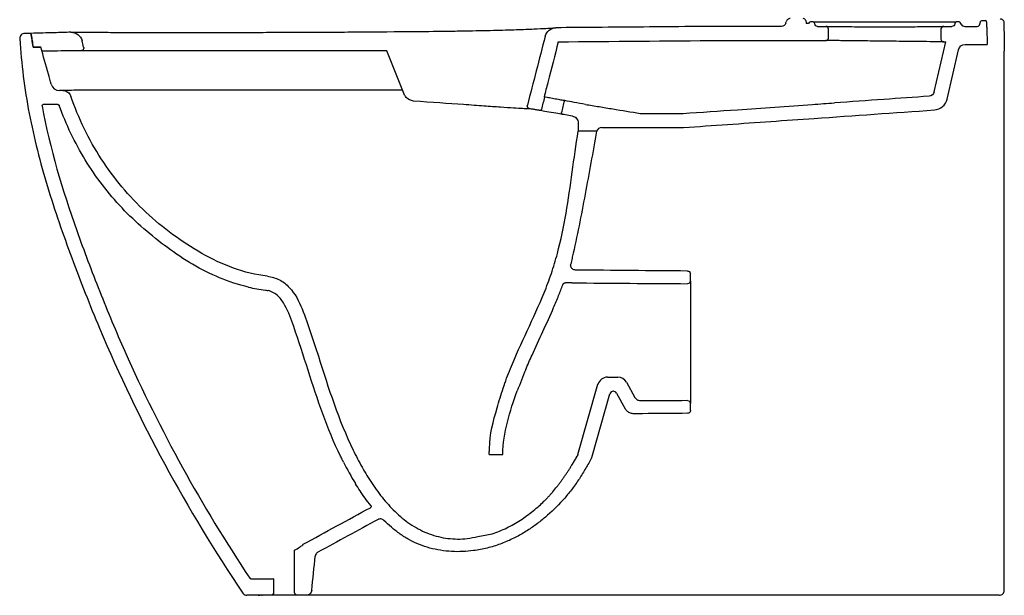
# Model space of a CAD drawing. Extents: x -36 to 10459, y -4640 to 3214.
# Tile 9 of 14: x 2485 to 3186, y 2414 to 2823. Entities that reach past the tile are written whole.
import ezdxf

# ---------------------------------------------------------------- set-up
doc = ezdxf.new("R2010")
doc.units = 0
doc.layers.add('255', color=7, linetype='CONTINUOUS')
doc.layers.add('55', color=7, linetype='CONTINUOUS')

msp = doc.modelspace()

# ---------------------------------------------------------------- linework, layer by layer
at = {"layer": '255', "color": 35, "linetype": 'Continuous'}
for points, knots in [([(2655.11, 2413.61, 0), (2655.31, 2413.61, 0), (2655.67, 2413.63, 0), (2656.03, 2413.73, 0), (2656.18, 2413.78, 0)], [0, 0, 0, 0, 0.553406, 1, 1, 1, 1]), ([(2656.18, 2413.78, 0), (2656.26, 2413.8, 0), (2656.35, 2413.82, 0), (2656.65, 2413.88, 0), (2656.88, 2413.88, 0), (2657.31, 2413.82, 0), (2657.51, 2413.75, 0), (2657.7, 2413.66, 0)], [0, 0, 0, 0, 0.162532, 0.162532, 0.594224, 0.594224, 1, 1, 1, 1])]:
    msp.add_open_spline(points, degree=3, knots=knots, dxfattribs=at)
msp.add_open_spline([(2657.7, 2413.66, 0), (2657.77, 2413.62, 0), (2657.85, 2413.61, 0), (2657.93, 2413.61, 0)], degree=3, dxfattribs=at)
at = {"layer": '55', "color": 35, "linetype": 'Continuous', "extrusion": (0, 1, 0)}
for p, q in [((3046.73, 2820.54), (3045.14, 2820.54)), ((3047.16, 2821.3), (3046.73, 2820.54)), ((3049.98, 2821.8), (3048.03, 2821.8)), ((3049.98, 2821.8), (3151.76, 2821.8)), ((3051.04, 2820.34), (3050.97, 2820.92)), ((3150.76, 2820.92), (3150.69, 2820.32)), ((3153.71, 2821.8), (3151.76, 2821.8)), ((3155.29, 2820.06), (3154.58, 2821.3)), ((3170.03, 2822.85, 0), (3172.27, 2822.77, 0)), ((3136.14, 2771.93), (3144.36, 2807.55)), ((3145.22, 2766.8), (3153.32, 2801.91)), ((3185.93, 2801.96), (3185.9, 2800.92)), ((2502.3, 2800.93), (2501.3, 2800.93)), ((2759.01, 2770.33), (2746.75, 2801.28)), ((2926.89, 2756.6), (2957.4, 2756.6)), ((2899.57, 2746.6), (2957.75, 2746.6)), ((2962.64, 2637.42), (2962.64, 2550.18)), ((2882.58, 2513.8), (2896.86, 2563.79)), ((2903.63, 2568.86), (2911.03, 2568.82)), ((2917.08, 2565.26), (2923.18, 2554.48)), ((2892.41, 2511.8), (2905.33, 2557.02)), ((2907.75, 2558.84), (2907.78, 2558.84)), ((2909.94, 2557.57), (2916.27, 2546.39)), ((2681.06, 2415.61, 0), (2681.06, 2445.71, 0)), ((2666.06, 2425.26, 0), (2666.06, 2415.61, 0)), ((2685.02, 2413.61, 0), (2683.06, 2413.61, 0))]:
    msp.add_line(p, q, dxfattribs=at)
at = {"layer": '55', "color": 35, "linetype": 'Continuous', "extrusion": (-4.15548e-09, 7.11921e-09, 1)}
msp.add_arc((3048.03, 2820.8, 0), 1, 90, 150, dxfattribs=at)
at = {"layer": '55', "color": 35, "linetype": 'Continuous', "extrusion": (2.74518e-09, 3.12932e-09, 1)}
msp.add_arc((3049.98, 2820.8, 0), 1, 7, 90, dxfattribs=at)
at = {"layer": '55', "color": 35, "linetype": 'Continuous', "extrusion": (-1.08363e-07, -1.22485e-07, -1)}
msp.add_arc((-3053.03, 2820.58, 0), 2, 270.01104, 353, dxfattribs=at)
at = {"layer": '55', "color": 35, "linetype": 'Continuous', "extrusion": (2.04885e-09, 2.07013e-09, 1)}
msp.add_arc((3058.87, 2816.58, 0), 2, 0, 89.98896, dxfattribs=at)
at = {"layer": '55', "color": 35, "linetype": 'Continuous', "extrusion": (-1.64424e-06, 1.64451e-06, 1)}
msp.add_arc((3142.87, 2816.57, 0), 2, 89.989, 180, dxfattribs=at)
at = {"layer": '55', "color": 35, "linetype": 'Continuous', "extrusion": (2.74616e-09, -3.04828e-09, -1)}
msp.add_arc((-3148.71, 2820.57, 0), 2, 187, 270.011, dxfattribs=at)
at = {"layer": '55', "color": 35, "linetype": 'Continuous', "extrusion": (-6.34833e-09, 7.11921e-09, 1)}
msp.add_arc((3151.76, 2820.8, 0), 1, 90, 173, dxfattribs=at)
at = {"layer": '55', "color": 35, "linetype": 'Continuous', "extrusion": (9.33116e-10, 1.66468e-09, 1)}
msp.add_arc((3153.71, 2820.8, 0), 1, 30, 90, dxfattribs=at)
at = {"layer": '55', "color": 35, "linetype": 'Continuous'}
for centre, radius, start, end in [((3157.89, 2821.56), 3, 210, 269.98716), ((2903.59, 2561.86), 7, 89.64336, 164.06203), ((2910.99, 2561.82), 7, 29.49861, 89.64336), ((2907.73, 2556.34), 2.5, 89.64336, 164.06203), ((2907.77, 2556.34), 2.5, 29.49861, 89.64336), ((2665.67, 2424.34), 1, 66.68853, 90.0009)]:
    msp.add_arc(centre, radius, start, end, dxfattribs=at)
at = {"layer": '55', "color": 35, "linetype": 'Continuous', "extrusion": (6.27593e-10, -7.28183e-10, -1)}
msp.add_arc((-3158.19, 2800.78, 0), 5, 13, 90.01346, dxfattribs=at)
at = {"layer": '55', "color": 35, "linetype": 'Continuous', "extrusion": (1.0541e-07, 1.39149e-07, 1)}
msp.add_arc((2513.7, 2778.97, 0), 6, 195.69568, 269.99974, dxfattribs=at)
at = {"layer": '55', "color": 35, "linetype": 'Continuous', "extrusion": (-4.30705e-09, 5.10067e-09, -1)}
msp.add_arc((-3132.24, 2772.83, 0), 4, 193, 266, dxfattribs=at)
at = {"layer": '55', "color": 35, "linetype": 'Continuous', "extrusion": (3.65975e-11, 1.49161e-11, -1)}
for centre, radius, start, end in [((-2502.27, 2762.07, 0), 0.9, 349.56781, 90.00043), ((-2649.99, 2426.34, 0), 1, 269.9991, 326.27723)]:
    msp.add_arc(centre, radius, start, end, dxfattribs=at)
at = {"layer": '55', "color": 35, "linetype": 'Continuous', "extrusion": (-5.20734e-09, 6.03924e-09, 1)}
msp.add_arc((3135.47, 2769.05, 0), 10, 274, 347, dxfattribs=at)
at = {"layer": '55', "color": 35, "linetype": 'Continuous', "extrusion": (0, 0, -1)}
for centre, start, end in [((-2664.06, 2415.61, 0), 180, 270), ((-2683.06, 2415.61, 0), 270, 0)]:
    msp.add_arc(centre, 2, start, end, dxfattribs=at)
at = {"layer": '55', "color": 35, "linetype": 'Continuous'}
msp.add_ellipse((3182.4, 2417.11), major_axis=(0, 3.5), ratio=0.999969, start_param=3.141593, end_param=4.714391, dxfattribs=at)
for points, knots in [([(3033.61, 2824.14, 0), (3033.58, 2824.14, 0), (3033.55, 2824.14, 0), (3033.25, 2824.13, 0), (3032.97, 2824.08, 0), (3032.39, 2823.9, 0), (3032.08, 2823.74, 0), (3031.54, 2823.34, 0), (3031.31, 2823.09, 0), (3030.93, 2822.54, 0), (3030.79, 2822.22, 0), (3030.7, 2821.9, 0)], [0, 0, 0, 0, 0.021506, 0.021506, 0.230354, 0.230354, 0.486907, 0.486907, 0.743453, 0.743453, 1, 1, 1, 1]), ([(3044.72, 2822.53, 0), (3044.68, 2822.72, 0), (3044.61, 2822.91, 0), (3044.41, 2823.28, 0), (3044.27, 2823.46, 0), (3043.74, 2823.93, 0), (3043.24, 2824.12, 0), (3042.77, 2824.12, 0)], [0, 0, 0, 0, 0.219508, 0.219508, 0.46964, 0.46964, 1, 1, 1, 1]), ([(3185.93, 2820.85), (3185.93, 2821.18), (3185.87, 2821.52), (3185.65, 2822.16), (3185.48, 2822.46), (3185.06, 2822.98), (3184.81, 2823.21), (3184.24, 2823.57), (3183.92, 2823.7), (3183.59, 2823.77), (3183.38, 2823.82), (3183.16, 2823.85), (3182.94, 2823.85)], [0, 0, 0, 0, 0.215197, 0.215197, 0.430394, 0.430394, 0.645585, 0.645585, 0.860773, 0.860773, 0.860773, 1, 1, 1, 1]), ([(2761.78, 2814.91), (2769.78, 2814.98), (2777.65, 2815.06), (2789.2, 2815.2), (2793, 2815.25), (2800.43, 2815.36), (2804.06, 2815.42), (2814.67, 2815.63), (2821.12, 2815.78), (2832.69, 2816.09), (2837.87, 2816.26), (2846.75, 2816.58), (2850.49, 2816.73), (2856.8, 2817), (2859.29, 2817.13), (2863.22, 2817.33), (2864.64, 2817.42), (2866.53, 2817.55), (2866.99, 2817.59), (2866.99, 2817.61)], [0, 0, 0, 0, 0.125, 0.125, 0.1875, 0.1875, 0.25, 0.25, 0.375, 0.375, 0.5, 0.5, 0.625, 0.625, 0.75, 0.75, 0.875, 0.875, 1, 1, 1, 1]), ([(2859.31, 2811.6, 0), (2859.75, 2813.29, 0), (2860.75, 2814.83, 0), (2863.51, 2816.99, 0), (2865.24, 2817.59, 0), (2866.99, 2817.61, 0)], [0, 0, 0, 0, 0.5, 0.5, 1, 1, 1, 1]), ([(3027.52, 2818.59, 0), (3017.11, 2818.59, 0), (3003.92, 2818.58, 0), (2987.93, 2818.6, 0), (2979.55, 2818.56, 0), (2971.17, 2818.48, 0), (2943.23, 2818.26, 0), (2908.51, 2817.96, 0), (2876.57, 2817.69, 0), (2866.99, 2817.61, 0)], [0, 0, 0, 0, 0.194413, 0.24662, 0.298826, 0.351033, 0.40324, 0.820895, 1, 1, 1, 1]), ([(3044.72, 2822.53, 0), (3044.77, 2822.32, 0), (3044.89, 2821.74, 0), (3045.03, 2821.08, 0), (3045.12, 2820.63, 0), (3045.14, 2820.55, 0), (3045.14, 2820.54, 0)], [0, 0, 0, 0, 0.318361, 0.872155, 0.99522, 1, 1, 1, 1]), ([(3058.87, 2818.58), (3058.87, 2818.58), (3059.14, 2818.58), (3060.21, 2818.57), (3061.02, 2818.55), (3063.12, 2818.53), (3064.41, 2818.51), (3067.46, 2818.48), (3069.23, 2818.46), (3075.04, 2818.41), (3079.73, 2818.37), (3089.84, 2818.32), (3095.36, 2818.3), (3103.58, 2818.3), (3106.37, 2818.3), (3111.75, 2818.31), (3114.37, 2818.32), (3119.46, 2818.35), (3121.92, 2818.36), (3126.47, 2818.4), (3128.59, 2818.41), (3132.51, 2818.45), (3134.25, 2818.47), (3137.3, 2818.5), (3138.61, 2818.51), (3141.77, 2818.55), (3142.87, 2818.57), (3142.87, 2818.57)], [0, 0, 0, 0, 0.0625, 0.0625, 0.125, 0.125, 0.1875, 0.1875, 0.25, 0.25, 0.375, 0.375, 0.5, 0.5, 0.5625, 0.5625, 0.625, 0.625, 0.6875, 0.6875, 0.75, 0.75, 0.8125, 0.8125, 0.875, 0.875, 1, 1, 1, 1]), ([(3060.87, 2810.54, 0), (3060.87, 2811.4, 0), (3060.87, 2812.27, 0), (3060.87, 2814.28, 0), (3060.87, 2815.43, 0), (3060.87, 2816.58, 0)], [0, 0, 0, 0, 0.429454, 0.429454, 1, 1, 1, 1]), ([(3140.87, 2816.57, 0), (3140.87, 2815.42, 0), (3140.87, 2814.28, 0), (3140.87, 2811.94, 0), (3140.87, 2810.76, 0), (3140.87, 2809.57, 0)], [0, 0, 0, 0, 0.490747, 0.490747, 1, 1, 1, 1]), ([(2489.04, 2813.6, 0), (2488.08, 2813.6, 0), (2487.13, 2813.19, 0), (2485.81, 2811.8, 0), (2485.46, 2810.82, 0), (2485.51, 2809.86, 0)], [0, 0, 0, 0, 0.5, 0.5, 1, 1, 1, 1]), ([(2485.51, 2809.86, 0), (2486.6, 2791.99, 0), (2488.82, 2774.19, 0), (2495.6, 2739.05, 0), (2500.07, 2721.69, 0), (2510.43, 2687.42, 0), (2516.31, 2670.51, 0), (2528.79, 2636.95, 0), (2535.32, 2620.28, 0), (2569.93, 2537.75, 0), (2604.18, 2474.47, 0), (2644.26, 2415.15, 0)], [0, 0, 0, 0, 0.125, 0.125, 0.25, 0.25, 0.375, 0.375, 0.5, 0.5, 1, 1, 1, 1]), ([(2493.49, 2813.6, 0), (2492.78, 2813.6, 0), (2492.07, 2813.6, 0), (2490.63, 2813.6, 0), (2489.9, 2813.6, 0), (2489.13, 2813.6, 0), (2489.08, 2813.6, 0), (2489.04, 2813.6, 0)], [0, 0, 0, 0, 0.479284, 0.479284, 0.969834, 0.969834, 1, 1, 1, 1]), ([(2521.82, 2814.39, 0), (2517.96, 2814.28, 0), (2508.52, 2814.02, 0), (2499.08, 2813.76, 0), (2493.49, 2813.6)], [0, 0, 0, 0, 0.4086, 1, 1, 1, 1]), ([(2493.49, 2813.6, 0), (2493.62, 2812.78, 0), (2493.76, 2811.96), (2494.02, 2810.31), (2494.15, 2809.49), (2494.55, 2807.02), (2494.81, 2805.37), (2495.07, 2803.73)], [0, 0, 0, 0, 0.250067, 0.250067, 0.500134, 0.500134, 1, 1, 1, 1]), ([(2495.07, 2803.73, 0), (2494.93, 2804.61, 0), (2494.79, 2805.5, 0), (2494.5, 2807.29, 0), (2494.36, 2808.2, 0), (2493.97, 2810.6, 0), (2493.73, 2812.1, 0), (2493.49, 2813.6, 0)], [0, 0, 0, 0, 0.269078, 0.269078, 0.544157, 0.544157, 1, 1, 1, 1]), ([(2521.82, 2814.39), (2521.84, 2814.37), (2524.02, 2814.36), (2529.84, 2814.35), (2532.21, 2814.35), (2537.66, 2814.35), (2540.77, 2814.35), (2547.85, 2814.35), (2551.85, 2814.34), (2560.48, 2814.32), (2565.11, 2814.31), (2575.01, 2814.29), (2580.28, 2814.29), (2591.41, 2814.28), (2597.26, 2814.28), (2609.23, 2814.27), (2615.37, 2814.27), (2628.01, 2814.28), (2634.54, 2814.29), (2647.8, 2814.31), (2654.45, 2814.33), (2667.78, 2814.37), (2674.47, 2814.39), (2687.86, 2814.44), (2694.57, 2814.46), (2708.03, 2814.53), (2714.78, 2814.57), (2735.05, 2814.69), (2748.47, 2814.79), (2761.78, 2814.91)], [0, 0, 0, 0, 0.125, 0.125, 0.1875, 0.1875, 0.25, 0.25, 0.3125, 0.3125, 0.375, 0.375, 0.4375, 0.4375, 0.5, 0.5, 0.5625, 0.5625, 0.625, 0.625, 0.6875, 0.6875, 0.75, 0.75, 0.8125, 0.8125, 0.875, 0.875, 1, 1, 1, 1]), ([(2521.82, 2814.39, 0), (2523.63, 2814.44, 0), (2525.44, 2813.86, 0), (2528.32, 2811.68, 0), (2529.37, 2810.09, 0), (2529.81, 2808.34, 0)], [0, 0, 0, 0, 0.5, 0.5, 1, 1, 1, 1]), ([(3058.85, 2808.54, 0), (3059.07, 2808.53, 0), (3059.3, 2808.57, 0), (3059.72, 2808.71, 0), (3059.92, 2808.82, 0), (3060.28, 2809.1, 0), (3060.43, 2809.27, 0), (3060.66, 2809.62, 0), (3060.74, 2809.81, 0), (3060.84, 2810.18), (3060.87, 2810.36), (3060.87, 2810.54, 0)], [0, 0, 0, 0, 0.213209, 0.213209, 0.426418, 0.426418, 0.639626, 0.639626, 0.829656, 0.829656, 1, 1, 1, 1]), ([(3140.87, 2809.57, 0), (3140.87, 2809.25, 0), (3140.95, 2808.92, 0), (3141.12, 2808.6, 0), (3141.14, 2808.56, 0), (3141.28, 2808.34, 0), (3141.43, 2808.16, 0), (3141.77, 2807.88, 0), (3141.98, 2807.77, 0), (3142.4, 2807.61, 0), (3142.62, 2807.57, 0), (3142.85, 2807.57, 0)], [0, 0, 0, 0, 0.310097, 0.310097, 0.349664, 0.349664, 0.566443, 0.566443, 0.783221, 0.783221, 1, 1, 1, 1]), ([(2495.07, 2803.73, 0), (2495.65, 2803.74, 0), (2496.24, 2803.74), (2497.43, 2803.76), (2498.04, 2803.77), (2499.27, 2803.78), (2499.88, 2803.79), (2500.49, 2803.8)], [0, 0, 0, 0, 0.322451, 0.322451, 0.661226, 0.661226, 1, 1, 1, 1]), ([(2500.49, 2803.8, 0), (2499.99, 2803.79, 0), (2499.48, 2803.79, 0), (2498.46, 2803.77, 0), (2497.94, 2803.77, 0), (2496.64, 2803.75, 0), (2495.86, 2803.74, 0), (2495.07, 2803.73, 0)], [0, 0, 0, 0, 0.279431, 0.279431, 0.565388, 0.565388, 1, 1, 1, 1]), ([(2507.93, 2777.35, 0), (2507.24, 2779.79, 0), (2506.56, 2782.23, 0), (2504.08, 2791.04, 0), (2502.29, 2797.42, 0), (2500.49, 2803.8, 0)], [0, 0, 0, 0, 0.276477, 0.276477, 1, 1, 1, 1]), ([(2530.96, 2803.77, 0), (2530.98, 2803.68, 0), (2531, 2803.6, 0), (2531.03, 2803.29, 0), (2531.02, 2803.06, 0), (2530.92, 2802.62, 0), (2530.83, 2802.41, 0), (2530.6, 2802.03, 0), (2530.44, 2801.86, 0), (2530.09, 2801.58, 0), (2529.89, 2801.47, 0), (2529.48, 2801.32, 0), (2529.26, 2801.28, 0), (2529.05, 2801.28, 0)], [0, 0, 0, 0, 0.071136, 0.071136, 0.25832, 0.25832, 0.445503, 0.445503, 0.632687, 0.632687, 0.81987, 0.81987, 1, 1, 1, 1]), ([(3142.85, 2807.57), (3142.85, 2807.57), (3141.73, 2807.58), (3137.54, 2807.63), (3134.41, 2807.67), (3128.59, 2807.73), (3126.43, 2807.76), (3121.87, 2807.81), (3119.46, 2807.84), (3114.37, 2807.9), (3111.71, 2807.93), (3106.34, 2807.99), (3103.61, 2808.02), (3095.3, 2808.12), (3089.79, 2808.18), (3079.69, 2808.3), (3075.01, 2808.35), (3069.2, 2808.41), (3067.42, 2808.43), (3064.38, 2808.47), (3063.09, 2808.48), (3060.99, 2808.51), (3060.18, 2808.52), (3059.12, 2808.53), (3058.85, 2808.54), (3058.85, 2808.54)], [0, 0, 0, 0, 0.125, 0.125, 0.25, 0.25, 0.3125, 0.3125, 0.375, 0.375, 0.4375, 0.4375, 0.5, 0.5, 0.625, 0.625, 0.75, 0.75, 0.8125, 0.8125, 0.875, 0.875, 0.9375, 0.9375, 1, 1, 1, 1]), ([(2529.05, 2801.28, 0), (2526.85, 2801.25, 0), (2524.65, 2801.22, 0), (2519.09, 2801.15, 0), (2515.73, 2801.1, 0), (2509.02, 2801.01), (2505.66, 2800.97), (2502.3, 2800.93)], [0, 0, 0, 0, 0.246675, 0.246675, 0.623338, 0.623338, 1, 1, 1, 1]), ([(2746.75, 2801.28), (2744.74, 2801.28), (2742.71, 2801.28), (2734.27, 2801.28), (2727.83, 2801.28), (2714.95, 2801.27), (2708.51, 2801.27), (2695.62, 2801.27), (2689.18, 2801.27), (2676.3, 2801.27), (2669.85, 2801.28), (2656.96, 2801.28), (2650.57, 2801.28), (2637.98, 2801.28), (2631.79, 2801.28), (2619.64, 2801.28), (2613.67, 2801.28), (2596.2, 2801.28), (2585.32, 2801.28), (2566.09, 2801.28), (2557.63, 2801.28), (2544.02, 2801.28), (2538.69, 2801.28), (2533.1, 2801.28), (2531.62, 2801.28), (2529.59, 2801.28), (2529.05, 2801.28), (2529.05, 2801.28)], [0, 0, 0, 0, 0.020584, 0.020584, 0.085878, 0.085878, 0.151173, 0.151173, 0.216467, 0.216467, 0.281761, 0.281761, 0.347056, 0.347056, 0.41235, 0.41235, 0.477645, 0.477645, 0.608233, 0.608233, 0.738822, 0.738822, 0.869411, 0.869411, 0.934706, 0.934706, 1, 1, 1, 1]), ([(3185.9, 2417.11), (3185.9, 2479.88), (3185.91, 2543.46), (3185.9, 2639.66), (3185.9, 2671.8), (3185.9, 2720.14), (3185.9, 2736.27), (3185.9, 2760.49), (3185.9, 2768.57), (3185.9, 2780.7), (3185.9, 2784.74), (3185.9, 2790.81), (3185.9, 2792.83), (3185.9, 2796.87), (3185.9, 2798.9), (3185.9, 2800.92)], [0, 0, 0, 0, 0.5, 0.5, 0.75, 0.75, 0.875, 0.875, 0.9375, 0.9375, 0.96875, 0.96875, 0.984375, 0.984375, 1, 1, 1, 1]), ([(2757.85, 2773.25), (2730.34, 2773.19), (2702.84, 2773.12), (2668.37, 2773.1), (2661.4, 2773.1), (2647.53, 2773.1), (2640.64, 2773.1), (2626.93, 2773.11), (2620.13, 2773.12), (2607.07, 2773.13), (2600.75, 2773.14), (2588.52, 2773.16), (2582.57, 2773.16), (2571.3, 2773.17), (2566, 2773.17), (2556.05, 2773.17), (2551.4, 2773.16), (2542.75, 2773.15), (2538.79, 2773.13), (2531.76, 2773.11), (2528.66, 2773.09), (2523.28, 2773.06), (2520.99, 2773.04), (2515.51, 2773), (2513.7, 2772.97), (2513.7, 2772.97)], [0, 0, 0, 0, 0.247367, 0.247367, 0.310087, 0.310087, 0.372806, 0.372806, 0.435525, 0.435525, 0.498245, 0.498245, 0.560964, 0.560964, 0.623684, 0.623684, 0.686403, 0.686403, 0.749122, 0.749122, 0.811842, 0.811842, 0.874561, 0.874561, 1, 1, 1, 1]), ([(2516.14, 2772.97, 0), (2515.7, 2772.97, 0), (2515.25, 2772.97, 0), (2514.44, 2772.97, 0), (2514.07, 2772.97, 0), (2513.7, 2772.97, 0)], [0, 0, 0, 0, 0.545192, 0.545192, 1, 1, 1, 1]), ([(2516.14, 2772.97, 0), (2517.39, 2772.97, 0), (2518.62, 2772.58, 0), (2520.64, 2771.13, 0), (2521.41, 2770.1, 0), (2521.82, 2768.92, 0)], [0, 0, 0, 0, 0.5, 0.5, 1, 1, 1, 1]), ([(2661.65, 2640.72, 0), (2653.34, 2641.75, 0), (2645.32, 2643.74, 0), (2629.78, 2649.31, 0), (2622.2, 2652.95, 0), (2600.6, 2665.2, 0), (2587.36, 2674.99, 0), (2569.2, 2692.02, 0), (2563.47, 2698.08, 0), (2552.88, 2710.72, 0), (2547.99, 2717.33, 0), (2534.56, 2738.05, 0), (2527.22, 2753.15, 0), (2521.81, 2768.92, 0)], [0, 0, 0, 0, 0.125, 0.125, 0.25, 0.25, 0.5, 0.5, 0.625, 0.625, 0.75, 0.75, 1, 1, 1, 1]), ([(2765.67, 2765.45), (2763.64, 2765.61), (2761.74, 2766.56), (2759.82, 2768.71), (2759.34, 2769.49), (2759.01, 2770.33)], [0, 0, 0, 0, 0.687655, 0.687655, 1, 1, 1, 1]), ([(2873.19, 2765.71), (2873.19, 2765.71), (2872.77, 2765.78), (2871.19, 2766.06), (2870.03, 2766.26), (2867.36, 2766.73), (2865.84, 2767.01), (2863.03, 2767.52), (2861.74, 2767.75), (2860.77, 2767.94)], [0, 0, 0, 0, 0.25, 0.25, 0.5, 0.5, 0.75, 0.75, 1, 1, 1, 1]), ([(3132.52, 2768.84, 0), (3121.75, 2768.09, 0), (3110.99, 2767.34, 0), (3088.49, 2765.76, 0), (3076.76, 2764.94, 0), (3065.03, 2764.12, 0)], [0, 0, 0, 0, 0.47857, 0.47857, 1, 1, 1, 1]), ([(2501.39, 2761.91), (2506.97, 2731.58), (2515.84, 2702.2), (2531.24, 2658.72), (2536.72, 2644.32), (2548.05, 2615.64), (2553.99, 2601.38), (2585.26, 2530.99), (2614.88, 2477.14), (2649.16, 2425.78)], [0, 0, 0, 0, 0.25, 0.25, 0.375, 0.375, 0.5, 0.5, 1, 1, 1, 1]), ([(2512.67, 2762.97), (2510.86, 2762.97), (2509.05, 2762.97), (2505.59, 2762.97), (2503.93, 2762.97), (2502.27, 2762.97)], [0, 0, 0, 0, 0.521454, 0.521454, 1, 1, 1, 1]), ([(2512.67, 2762.97), (2512.73, 2762.97), (2512.8, 2762.97), (2512.96, 2762.93), (2513.05, 2762.89), (2513.22, 2762.79), (2513.3, 2762.72), (2513.43, 2762.56), (2513.48, 2762.47), (2513.51, 2762.38)], [0, 0, 0, 0, 0.172694, 0.172694, 0.448463, 0.448463, 0.724231, 0.724231, 1, 1, 1, 1]), ([(2848.26, 2759.97), (2848.26, 2759.94), (2847.82, 2759.9), (2846.12, 2759.93), (2844.84, 2759.98), (2839.72, 2760.22), (2834.49, 2760.52), (2823.9, 2761.26), (2819.98, 2761.55), (2811.25, 2762.18), (2806.42, 2762.53), (2790.58, 2763.66), (2778.69, 2764.49), (2765.67, 2765.45)], [0, 0, 0, 0, 0.125, 0.125, 0.25, 0.25, 0.5, 0.5, 0.625, 0.625, 0.75, 0.75, 1, 1, 1, 1]), ([(2848.26, 2759.97, 0), (2848.04, 2760.01, 0), (2847.83, 2760.08, 0), (2847.43, 2760.3, 0), (2847.26, 2760.44, 0), (2846.96, 2760.78, 0), (2846.84, 2760.97, 0), (2846.67, 2761.39, 0), (2846.62, 2761.61, 0), (2846.6, 2761.87, 0), (2846.6, 2761.9, 0), (2846.6, 2761.97, 0), (2846.6, 2762.01, 0), (2846.61, 2762.04, 0)], [0, 0, 0, 0, 0.232144, 0.232144, 0.464288, 0.464288, 0.696432, 0.696432, 0.928579, 0.928579, 0.962784, 0.962784, 1, 1, 1, 1]), ([(2846.61, 2762.04, 0), (2846.61, 2762.08, 0), (2846.61, 2762.12, 0), (2846.62, 2762.25, 0), (2846.64, 2762.34, 0), (2846.67, 2762.44, 0)], [0, 0, 0, 0, 0.270925, 0.270925, 1, 1, 1, 1]), ([(2855.45, 2758.73, 0), (2855.4, 2758.74, 0), (2854.59, 2758.88, 0), (2853.01, 2759.15, 0), (2850.66, 2759.56, 0), (2849.08, 2759.83, 0), (2848.26, 2759.97, 0)], [0, 0, 0, 0, 0.020314, 0.339644, 0.658974, 1, 1, 1, 1]), ([(2887.89, 2763.05, 0), (2885.2, 2763.53, 0), (2882.5, 2764.02, 0), (2877.6, 2764.91, 0), (2875.4, 2765.31, 0), (2873.19, 2765.71, 0)], [0, 0, 0, 0, 0.550427, 0.550427, 1, 1, 1, 1]), ([(2887.89, 2763.05, 0), (2891.15, 2762.51, 0), (2894.41, 2761.97, 0), (2900.92, 2760.9, 0), (2904.18, 2760.36, 0), (2913.92, 2758.75, 0), (2920.41, 2757.68, 0), (2926.89, 2756.6, 0)], [0, 0, 0, 0, 0.250577, 0.250577, 0.501153, 0.501153, 1, 1, 1, 1]), ([(2957.4, 2756.6, 0), (2970.29, 2757.5, 0), (2983.18, 2758.4, 0), (3013.86, 2760.54, 0), (3031.65, 2761.79, 0), (3054.64, 2763.4, 0), (3059.83, 2763.76, 0), (3065.03, 2764.12, 0)], [0, 0, 0, 0, 0.359254, 0.359254, 0.85515, 0.85515, 1, 1, 1, 1]), ([(2856.59, 2759.47, 0), (2856.56, 2759.36, 0), (2856.51, 2759.26, 0), (2856.39, 2759.07, 0), (2856.31, 2758.99, 0), (2856.13, 2758.85, 0), (2856.03, 2758.8, 0), (2855.81, 2758.73, 0), (2855.7, 2758.72, 0), (2855.54, 2758.72, 0), (2855.49, 2758.72, 0), (2855.45, 2758.73, 0)], [0, 0, 0, 0, 0.226699, 0.226699, 0.453398, 0.453398, 0.680096, 0.680096, 0.906793, 0.906793, 1, 1, 1, 1]), ([(2871.79, 2755.92), (2871.79, 2755.92), (2870.92, 2756.06), (2867.92, 2756.55), (2865.77, 2756.9), (2861.46, 2757.64), (2859.31, 2758.01), (2856.3, 2758.56), (2855.45, 2758.73), (2855.45, 2758.73)], [0, 0, 0, 0, 0.25, 0.25, 0.5, 0.5, 0.75, 0.75, 1, 1, 1, 1]), ([(2871.79, 2755.92, 0), (2871.68, 2755.94, 0), (2871.57, 2755.98, 0), (2871.38, 2756.09, 0), (2871.29, 2756.16, 0), (2871.14, 2756.33, 0), (2871.08, 2756.43, 0), (2870.99, 2756.63, 0), (2870.97, 2756.75, 0), (2870.96, 2756.96, 0), (2870.97, 2757.06, 0), (2870.99, 2757.16, 0)], [0, 0, 0, 0, 0.204251, 0.204251, 0.408502, 0.408502, 0.612753, 0.612753, 0.817004, 0.817004, 1, 1, 1, 1]), ([(2878.68, 2754.74, 0), (2877.01, 2755.03, 0), (2874.71, 2755.42, 0), (2872.41, 2755.82, 0), (2871.79, 2755.92, 0)], [0, 0, 0, 0, 0.729079, 1, 1, 1, 1]), ([(2878.68, 2754.74, 0), (2879.83, 2754.54, 0), (2880.91, 2753.92, 0), (2882.41, 2752.14, 0), (2882.84, 2750.98, 0), (2882.84, 2749.81, 0)], [0, 0, 0, 0, 0.5, 0.5, 1, 1, 1, 1]), ([(2957.75, 2746.6, 0), (2968.19, 2747.33, 0), (2978.63, 2748.06, 0), (3009.58, 2750.22, 0), (3030.09, 2751.65, 0), (3079.12, 2755.08, 0), (3107.65, 2757.08, 0), (3136.17, 2759.07, 0)], [0, 0, 0, 0, 0.175492, 0.175492, 0.520393, 0.520393, 1, 1, 1, 1]), ([(2648.15, 2632.98, 0), (2634, 2636.28, 0), (2620.91, 2641.97, 0), (2602.3, 2652.85, 0), (2596.27, 2656.88, 0), (2584.73, 2665.39, 0), (2579.17, 2669.89, 0), (2568.37, 2679.21, 0), (2563.18, 2684.11, 0), (2553.34, 2694.51, 0), (2548.66, 2700.01, 0), (2535.51, 2717.25, 0), (2528.09, 2729.46, 0), (2521.92, 2742.32, 0)], [0, 0, 0, 0, 0.25, 0.25, 0.375, 0.375, 0.5, 0.5, 0.625, 0.625, 0.75, 0.75, 1, 1, 1, 1]), ([(2819.62, 2518.08, 0), (2819.9, 2528.09, 0), (2822.33, 2537.59, 0), (2826.48, 2551.74, 0), (2827.89, 2556.45, 0), (2830.99, 2565.8, 0), (2832.72, 2570.41, 0), (2841.93, 2593.2, 0), (2851.07, 2610.69, 0), (2860.37, 2633.44, 0), (2862.12, 2638.03, 0), (2865.29, 2647.36, 0), (2866.7, 2652.08, 0), (2870.5, 2666.31, 0), (2872.45, 2675.94, 0), (2877.45, 2705.03, 0), (2879.61, 2724.61, 0), (2882.84, 2744.02, 0)], [0, 0, 0, 0, 0.125, 0.125, 0.1875, 0.1875, 0.25, 0.25, 0.5, 0.5, 0.5625, 0.5625, 0.625, 0.625, 0.75, 0.75, 1, 1, 1, 1]), ([(2895.84, 2744.02, 0), (2893.24, 2729.02, 0), (2890.47, 2714.05, 0), (2886.32, 2691.59, 0), (2884.9, 2684.1, 0), (2881.86, 2669.18, 0), (2880.25, 2661.74, 0), (2878.61, 2654.3, 0)], [0, 0, 0, 0, 0.5, 0.5, 0.75, 0.75, 1, 1, 1, 1]), ([(2877.99, 2646.71, 0), (2877.9, 2646.84, 0), (2877.82, 2646.98, 0), (2877.59, 2647.47, 0), (2877.48, 2647.86, 0), (2877.39, 2648.64, 0), (2877.42, 2649.04, 0), (2877.5, 2649.42, 0)], [0, 0, 0, 0, 0.168089, 0.168089, 0.584045, 0.584045, 1, 1, 1, 1]), ([(2878.61, 2654.3, 0), (2878.61, 2654.3, 0), (2878.61, 2654.3, 0), (2878.61, 2654.3, 0), (2878.61, 2654.3, 0), (2878.61, 2654.3, 0), (2878.61, 2654.3, 0), (2878.61, 2654.3, 0), (2878.61, 2654.3, 0), (2878.61, 2654.29, 0), (2878.61, 2654.29, 0), (2878.61, 2654.28, 0), (2878.61, 2654.28, 0), (2878.6, 2654.26, 0), (2878.6, 2654.25, 0), (2878.59, 2654.22, 0), (2878.59, 2654.2, 0), (2878.57, 2654.13, 0), (2878.56, 2654.09, 0), (2878.52, 2653.87, 0), (2878.48, 2653.7, 0), (2878.29, 2652.84, 0), (2878.13, 2652.14, 0), (2877.82, 2650.78, 0), (2877.66, 2650.1, 0), (2877.5, 2649.42, 0)], [0, 0, 0, 0, 0.000013, 0.000013, 0.000039, 0.000039, 0.000143, 0.000143, 0.000972, 0.000972, 0.002632, 0.002632, 0.005951, 0.005951, 0.012589, 0.012589, 0.025865, 0.025865, 0.052418, 0.052418, 0.158627, 0.158627, 0.583467, 0.583467, 1, 1, 1, 1]), ([(2880.88, 2645.13, 0), (2880.49, 2645.13, 0), (2880.09, 2645.2, 0), (2879.36, 2645.47, 0), (2879.01, 2645.67, 0), (2878.43, 2646.14, 0), (2878.19, 2646.41, 0), (2877.99, 2646.71, 0)], [0, 0, 0, 0, 0.344217, 0.344217, 0.688433, 0.688433, 1, 1, 1, 1]), ([(2960.66, 2644.43, 0), (2960.88, 2644.43, 0), (2961.11, 2644.39, 0), (2961.53, 2644.24, 0), (2961.73, 2644.13, 0), (2962.05, 2643.86, 0), (2962.19, 2643.71, 0), (2962.52, 2643.22, 0), (2962.64, 2642.82, 0), (2962.64, 2642.43, 0)], [0, 0, 0, 0, 0.216864, 0.216864, 0.433729, 0.433729, 0.624731, 0.624731, 1, 1, 1, 1]), ([(2661.65, 2640.72, 0), (2664.65, 2640.36, 0), (2667.52, 2639.52, 0), (2672.88, 2636.77, 0), (2675.23, 2634.9, 0), (2681.38, 2628.33, 0), (2684.12, 2622.93, 0), (2688.67, 2611.94, 0), (2690.55, 2606.31, 0), (2694.32, 2595.05, 0), (2696.15, 2589.4, 0), (2705.2, 2561.11, 0), (2712.21, 2538.39, 0), (2722.67, 2516.98, 0)], [0, 0, 0, 0, 0.0625, 0.0625, 0.125, 0.125, 0.25, 0.25, 0.375, 0.375, 0.5, 0.5, 1, 1, 1, 1]), ([(2845.48, 2574.35, 0.03), (2846.91, 2577.78, 0.02), (2853.35, 2592.51, 0.02), (2861.77, 2609.82, 0.01), (2868.8, 2626.65, 0), (2870.88, 2632.13, 0), (2871.83, 2634.73, 0)], [0, 0, 0, 0, 0.170082, 0.733546, 0.874412, 1, 1, 1, 1]), ([(2962.64, 2637.42, 0), (2962.64, 2636.89, 0), (2962.42, 2636.37, 0), (2961.67, 2635.63, 0), (2961.15, 2635.41, 0), (2960.62, 2635.42, 0)], [0, 0, 0, 0, 0.5, 0.5, 1, 1, 1, 1]), ([(2713.69, 2512.59, 0), (2704.07, 2532.26, 0), (2697.28, 2552.99, 0), (2687.32, 2584.16, 0), (2684.04, 2594.57, 0), (2678.62, 2610.01, 0), (2676.8, 2615.16, 0), (2672.83, 2622.33, 0), (2671.3, 2624.61, 0), (2668.35, 2627.49, 0), (2667.28, 2628.32, 0), (2664.92, 2629.67, 0), (2663.59, 2630.11, 0), (2662.3, 2630.58, 0)], [0, 0, 0, 0, 0.5, 0.5, 0.75, 0.75, 0.875, 0.875, 0.9375, 0.9375, 0.96875, 0.96875, 1, 1, 1, 1]), ([(2829.06, 2513.89, 0), (2829.06, 2521.76, 0), (2830.5, 2529.38, 0), (2834.31, 2544.46, 0), (2836.76, 2551.89, 0), (2839.48, 2559.21, 0)], [0, 0, 0, 0, 0.5, 0.5, 1, 1, 1, 1]), ([(2927.57, 2551.95, 0), (2927.22, 2551.97, 0), (2926.51, 2552, 0), (2925.49, 2552.34, 0), (2924.55, 2552.88, 0), (2923.75, 2553.6, 0), (2923.37, 2554.19, 0), (2923.18, 2554.48, 0)], [0, 0, 0, 0, 0.195559, 0.39778, 0.60222, 0.804441, 1, 1, 1, 1]), ([(2960.62, 2552.18, 0), (2961.15, 2552.19, 0), (2961.67, 2551.97, 0), (2962.42, 2551.23, 0), (2962.64, 2550.71, 0), (2962.64, 2550.18, 0)], [0, 0, 0, 0, 0.5, 0.5, 1, 1, 1, 1]), ([(2922.42, 2542.83, 0), (2922.02, 2542.85, 0), (2921.2, 2542.88, 0), (2919.99, 2543.21, 0), (2918.84, 2543.74, 0), (2917.81, 2544.47, 0), (2916.93, 2545.35, 0), (2916.49, 2546.04, 0), (2916.27, 2546.39, 0)], [0, 0, 0, 0, 0.162366, 0.329893, 0.5, 0.670107, 0.837634, 1, 1, 1, 1]), ([(2962.64, 2545.17, 0), (2962.64, 2544.89, 0), (2962.58, 2544.61, 0), (2962.43, 2544.28, 0), (2962.39, 2544.2, 0), (2962.23, 2543.93, 0), (2962.08, 2543.76, 0), (2961.73, 2543.47, 0), (2961.53, 2543.36, 0), (2961.11, 2543.21, 0), (2960.88, 2543.17, 0), (2960.66, 2543.17, 0)], [0, 0, 0, 0, 0.263919, 0.263919, 0.351209, 0.351209, 0.567472, 0.567472, 0.783736, 0.783736, 1, 1, 1, 1]), ([(2722.67, 2516.98, 0), (2723.68, 2514.92, 0), (2725.74, 2510.83, 0), (2729.01, 2504.79, 0), (2732.48, 2498.86, 0), (2736.17, 2493.07, 0), (2740.1, 2487.43, 0), (2744.32, 2482.01, 0), (2748.83, 2476.83, 0), (2753.68, 2471.96, 0), (2758.9, 2467.47, 0), (2766.34, 2462.13, 0), (2776.59, 2456.87, 0), (2790.03, 2453.59, 0), (2799.24, 2453.53, 0), (2803.8, 2453.96, 0)], [0, 0, 0, 0, 0.0625, 0.125, 0.1875, 0.25, 0.3125, 0.375, 0.4375, 0.5, 0.5625, 0.625, 0.75, 0.875, 1, 1, 1, 1]), ([(2819.5, 2513.89, 0), (2819.51, 2514.31, 0), (2819.52, 2514.73, 0), (2819.55, 2515.58, 0), (2819.56, 2516, 0), (2819.59, 2516.97, 0), (2819.6, 2517.53, 0), (2819.62, 2518.08, 0)], [0, 0, 0, 0, 0.301258, 0.301258, 0.602516, 0.602516, 1, 1, 1, 1]), ([(2715.71, 2508.46, 0), (2715.55, 2508.87, 0), (2715.39, 2509.28, 0), (2714.97, 2510.19, 0), (2714.72, 2510.68, 0), (2714.21, 2511.65, 0), (2713.95, 2512.12, 0), (2713.69, 2512.59, 0)], [0, 0, 0, 0, 0.287636, 0.287636, 0.650305, 0.650305, 1, 1, 1, 1]), ([(2819.5, 2513.89, 0), (2821.31, 2513.86, 0), (2823.11, 2513.85, 0), (2825.82, 2513.86, 0), (2826.72, 2513.87, 0), (2828.1, 2513.88, 0), (2828.58, 2513.89, 0), (2829.06, 2513.89, 0)], [0, 0, 0, 0, 0.566302, 0.566302, 0.849518, 0.849518, 1, 1, 1, 1]), ([(2892.41, 2511.8, 0), (2892.37, 2511.73, 0), (2890.98, 2509.11, 0), (2888.87, 2505.24, 0), (2885.93, 2500.28, 0), (2882.85, 2495.41, 0), (2878.7, 2489.51, 0), (2871.44, 2480.54, 0), (2865.33, 2474.4, 0), (2860.98, 2470.61, 0)], [0, 0, 0, 0, 0.004826, 0.170688, 0.253619, 0.336551, 0.502413, 0.668275, 1, 1, 1, 1]), ([(2878.21, 2506.18, 0), (2878.52, 2506.69, 0), (2878.93, 2507.36, 0), (2879.34, 2508.03, 0), (2879.44, 2508.18, 0)], [0, 0, 0, 0, 0.769585, 1, 1, 1, 1]), ([(2879.44, 2508.18, 0), (2879.65, 2508.54, 0), (2880.03, 2509.16, 0), (2880.55, 2510.04, 0), (2881.17, 2511.08, 0), (2881.68, 2511.95, 0), (2882.04, 2512.56, 0), (2882.09, 2512.65, 0)], [0, 0, 0, 0, 0.243825, 0.417836, 0.591847, 0.939868, 1, 1, 1, 1]), ([(2882.58, 2513.8, 0), (2882.52, 2513.6, 0), (2882.39, 2513.2, 0), (2882.19, 2512.83, 0), (2882.09, 2512.65, 0)], [0, 0, 0, 0, 0.5, 1, 1, 1, 1]), ([(2855.03, 2477.36, 0), (2856.18, 2478.38, 0), (2857.88, 2479.96, 0), (2860.07, 2482.16, 0), (2861.66, 2483.84, 0), (2863.22, 2485.56, 0), (2865.25, 2487.89, 0), (2867.21, 2490.29, 0), (2869.09, 2492.74, 0), (2870.48, 2494.6, 0), (2871.83, 2496.49, 0), (2873.16, 2498.39, 0), (2874.46, 2500.32, 0), (2875.73, 2502.26, 0), (2876.98, 2504.21, 0), (2877.8, 2505.52, 0), (2878.21, 2506.18, 0)], [0, 0, 0, 0, 0.125, 0.1875, 0.25, 0.3125, 0.375, 0.5, 0.5625, 0.625, 0.6875, 0.75, 0.8125, 0.875, 0.9375, 1, 1, 1, 1]), ([(2735.25, 2477.49, 0), (2735.32, 2477.4, 0), (2735.38, 2477.3, 0), (2735.45, 2477.09, 0), (2735.47, 2476.98, 0), (2735.47, 2476.75, 0), (2735.45, 2476.64, 0), (2735.38, 2476.43, 0), (2735.32, 2476.33, 0), (2735.18, 2476.15, 0), (2735.09, 2476.08, 0), (2734.98, 2476.01, 0), (2734.97, 2476, 0), (2734.95, 2475.99, 0)], [0, 0, 0, 0, 0.19429, 0.19429, 0.38862, 0.38862, 0.582352, 0.582352, 0.775311, 0.775311, 0.967882, 0.967882, 1, 1, 1, 1]), ([(2821.64, 2457.46, 0), (2823.4, 2458.06, 0), (2826.92, 2459.28, 0), (2832.02, 2461.59, 0), (2836.97, 2464.2, 0), (2841.74, 2467.11, 0), (2846.34, 2470.3, 0), (2850.79, 2473.7, 0), (2853.61, 2476.14, 0), (2855.03, 2477.36, 0)], [0, 0, 0, 0, 0.142685, 0.285514, 0.428387, 0.571192, 0.714046, 0.857002, 1, 1, 1, 1]), ([(2744.56, 2466.98, 0), (2744.28, 2467.26, 0), (2743.95, 2467.49, 0), (2743.24, 2467.82, 0), (2742.85, 2467.93, 0), (2742.07, 2468.02, 0), (2741.67, 2467.99, 0), (2740.97, 2467.83, 0), (2740.67, 2467.72, 0), (2740.39, 2467.57, 0), (2740.38, 2467.56, 0), (2740.37, 2467.56, 0)], [0, 0, 0, 0, 0.260981, 0.260981, 0.521806, 0.521806, 0.784956, 0.784956, 0.99526, 0.99526, 1, 1, 1, 1]), ([(2808.35, 2445.42, 0), (2803.18, 2444.73, 0), (2792.7, 2444.28, 0), (2777.14, 2446.73, 0), (2764.91, 2451.54, 0), (2756.03, 2457.07, 0), (2750, 2461.83, 0), (2746.29, 2465.26, 0), (2744.56, 2466.98, 0)], [0, 0, 0, 0, 0.22381, 0.44762, 0.67143, 0.783335, 0.89524, 1, 1, 1, 1]), ([(2860.98, 2470.61, 0), (2859.95, 2469.72, 0), (2857.86, 2467.91, 0), (2854.59, 2465.3, 0), (2851.17, 2462.76, 0), (2847.6, 2460.31, 0), (2843.86, 2457.97, 0), (2839.97, 2455.75, 0), (2835.91, 2453.68, 0), (2831.69, 2451.77, 0), (2827.31, 2450.05, 0), (2822.77, 2448.53, 0), (2818.09, 2447.24, 0), (2813.28, 2446.17, 0), (2810, 2445.67, 0), (2808.35, 2445.42, 0)], [0, 0, 0, 0, 0.069349, 0.139959, 0.211833, 0.284969, 0.359367, 0.435028, 0.51195, 0.590137, 0.669584, 0.750294, 0.832266, 0.915502, 1, 1, 1, 1]), ([(2803.8, 2453.96, 0), (2806.33, 2454.43, 0), (2808.85, 2454.91, 0), (2813.09, 2455.74, 0), (2814.8, 2456.08, 0), (2818.22, 2456.76, 0), (2819.93, 2457.11, 0), (2821.64, 2457.46, 0)], [0, 0, 0, 0, 0.424423, 0.424423, 0.71221, 0.71221, 1, 1, 1, 1]), ([(2681.06, 2445.71, 0), (2682.25, 2446.43, 0), (2683.43, 2447.16, 0), (2685.24, 2448.31, 0), (2685.89, 2448.72, 0), (2686.54, 2449.13, 0)], [0, 0, 0, 0, 0.644269, 0.644269, 1, 1, 1, 1]), ([(2687.05, 2449.91, 0), (2686.97, 2449.87, 0), (2686.89, 2449.81, 0), (2686.74, 2449.66, 0), (2686.67, 2449.56, 0), (2686.58, 2449.36, 0), (2686.55, 2449.25, 0), (2686.54, 2449.14, 0)], [0, 0, 0, 0, 0.302058, 0.302058, 0.65103, 0.65103, 1, 1, 1, 1]), ([(2697.55, 2444.26, 0), (2697.2, 2444.07, 0), (2696.88, 2443.82, 0), (2696.36, 2443.24, 0), (2696.14, 2442.9, 0), (2695.99, 2442.54, 0), (2695.91, 2442.33, 0), (2695.84, 2442.12, 0), (2695.77, 2441.78, 0), (2695.75, 2441.67, 0), (2695.74, 2441.55, 0)], [0, 0, 0, 0, 0.348989, 0.348989, 0.697978, 0.697978, 0.697978, 0.894394, 0.894394, 1, 1, 1, 1]), ([(2693.18, 2417.19, 0), (2693.08, 2416.22, 0), (2692.6, 2415.29, 0), (2691.15, 2413.98, 0), (2690.18, 2413.61, 0), (2689.2, 2413.61, 0)], [0, 0, 0, 0, 0.5, 0.5, 1, 1, 1, 1]), ([(3182.35, 2413.61), (3084.16, 2413.61), (2985.97, 2413.61), (2863.22, 2413.61), (2838.68, 2413.61), (2807.99, 2413.61), (2801.85, 2413.61), (2789.58, 2413.61), (2783.44, 2413.61), (2771.17, 2413.61), (2765.02, 2413.61), (2752.91, 2413.61), (2746.94, 2413.61), (2735.2, 2413.61), (2729.39, 2413.61), (2718.39, 2413.61), (2713.16, 2413.61), (2703.17, 2413.61), (2698.39, 2413.61), (2689.44, 2413.61), (2685.32, 2413.61), (2673.96, 2413.61), (2667.65, 2413.61), (2660.82, 2413.61), (2658.95, 2413.61), (2656.1, 2413.61), (2655.12, 2413.61), (2654.62, 2413.61)], [0, 0, 0, 0, 0.5, 0.5, 0.625, 0.625, 0.65625, 0.65625, 0.6875, 0.6875, 0.71875, 0.71875, 0.75, 0.75, 0.78125, 0.78125, 0.8125, 0.8125, 0.84375, 0.84375, 0.875, 0.875, 0.9375, 0.9375, 0.96875, 0.96875, 1, 1, 1, 1])]:
    msp.add_open_spline(points, degree=3, knots=knots, dxfattribs=at)
for points, degree in [([(3030.42, 2820.83, -0.01), (3030.09, 2819.55, -0.01), (3028.83, 2818.59, 0), (3027.52, 2818.59, 0.01)], 3), ([(3030.42, 2820.83, 0), (3030.51, 2821.18, 0), (3030.61, 2821.54, 0), (3030.7, 2821.9, 0)], 3), ([(3053.03, 2818.58, 0), (3054.98, 2818.58, 0), (3056.92, 2818.58, 0), (3058.87, 2818.58, 0)], 3), ([(3142.87, 2818.57, 0), (3144.81, 2818.57, 0), (3146.76, 2818.57, 0), (3148.71, 2818.57, 0)], 3), ([(3157.89, 2818.56, 0), (3160.79, 2818.56, 0), (3163.7, 2818.56, 0), (3166.6, 2818.56, 0)], 3), ([(3166.6, 2818.56, 0), (3167.49, 2818.56, 0), (3168.34, 2819.23, 0), (3168.55, 2820.1, 0)], 3), ([(3168.55, 2820.1, 0), (3169.02, 2822.08, 0)], 1), ([(3169.02, 2822.08, 0), (3169.12, 2822.52, 0), (3169.57, 2822.86, 0), (3170.03, 2822.85, 0)], 3), ([(3173.24, 2821.8, 0), (3173.22, 2822.3, 0), (3172.77, 2822.75, 0), (3172.27, 2822.77, 0)], 3), ([(3173.24, 2821.8, 0), (3173.71, 2808.71, 0)], 1), ([(3185.93, 2815.11), (3185.93, 2817.02), (3185.93, 2818.94), (3185.93, 2820.85)], 3), ([(2859.31, 2811.6, 0), (2855.1, 2795.21, 0), (2850.88, 2778.83, 0), (2846.67, 2762.44, 0)], 3), ([(3185.93, 2815.05), (3185.93, 2810.69), (3185.93, 2806.32), (3185.93, 2801.96)], 3), ([(2530.96, 2803.77, 0), (2530.58, 2805.29, 0), (2530.19, 2806.81, 0), (2529.81, 2808.34, 0)], 3), ([(2868.62, 2807.63, 0), (2866.14, 2798, 0), (2863.66, 2788.36, 0), (2861.18, 2778.73, 0)], 3), ([(2868.62, 2807.63, 0), (2907.07, 2807.95, 0), (2945.53, 2808.27, 0), (2983.98, 2808.59, 0)], 3), ([(2983.98, 2808.59, 0), (2999.26, 2808.59, 0), (3014.55, 2808.59, 0), (3029.83, 2808.59, 0)], 3), ([(3029.83, 2808.59, 0), (3038.13, 2808.59, 0), (3046.44, 2808.58, 0), (3054.74, 2808.58, 0)], 3), ([(3054.74, 2808.58, 0), (3056.11, 2808.57, 0), (3057.48, 2808.55, 0), (3058.85, 2808.54, 0)], 3), ([(3142.85, 2807.57, 0), (3143.35, 2807.56, 0), (3143.86, 2807.56, 0), (3144.36, 2807.55, 0)], 3), ([(3158.2, 2805.78, 0), (3162.67, 2805.78, 0), (3167.14, 2805.78, 0), (3171.6, 2805.78, 0)], 3), ([(3171.6, 2805.78, 0), (3172.34, 2805.78, 0), (3173.08, 2805.78, 0), (3173.81, 2805.78, 0)], 3), ([(3173.71, 2808.71, 0), (3173.74, 2807.73, 0), (3173.78, 2806.75, 0), (3173.81, 2805.78, 0)], 3), ([(2861.18, 2778.73, 0), (2860.29, 2775.27, 0), (2859.4, 2771.81, 0), (2858.51, 2768.35, 0)], 3), ([(2858.86, 2768.29, 0), (2858.1, 2765.35, 0), (2857.34, 2762.41, 0), (2856.59, 2759.47, 0)], 3), ([(2858.86, 2768.29, 0), (2858.74, 2768.31, 0), (2858.63, 2768.33, 0), (2858.51, 2768.35, 0)], 3), ([(2859, 2768.26), (2858.9, 2768.28), (2858.86, 2768.29), (2858.86, 2768.29)], 3), ([(2860.76, 2767.94), (2859.82, 2768.11), (2859.24, 2768.22), (2859, 2768.26)], 3), ([(2521.92, 2742.32, 0), (2518.78, 2748.86, 0), (2515.98, 2755.55, 0), (2513.51, 2762.38, 0)], 3), ([(2870.99, 2757.16, 0), (2871.73, 2760.01, 0), (2872.46, 2762.86, 0), (2873.19, 2765.71, 0)], 3), ([(2882.84, 2749.81, 0), (2882.84, 2747.88, 0), (2882.84, 2745.95, 0), (2882.84, 2744.02, 0)], 3), ([(2899.57, 2746.6, 0), (2897.97, 2746.6, 0), (2896.41, 2745.53, 0), (2895.84, 2744.02, 0)], 3), ([(2895.84, 2744.02, 0), (2891.5, 2744.02, 0), (2887.17, 2744.02, 0), (2882.84, 2744.02, 0)], 3), ([(2895.84, 2744.02, 0), (2891.5, 2744.02, 0), (2887.17, 2744.02, 0), (2882.84, 2744.02, 0)], 3), ([(2960.66, 2644.43, 0), (2934.06, 2644.67, 0), (2907.47, 2644.9, 0), (2880.88, 2645.13, 0)], 3), ([(2962.64, 2637.42, 0), (2962.64, 2639.09, 0), (2962.64, 2640.76, 0), (2962.64, 2642.43, 0)], 3), ([(2871.83, 2634.73, 0), (2872.11, 2635.49, -0.01), (2872.9, 2636.05, 0), (2873.72, 2636.04, 0)], 3), ([(2871.83, 2634.72, 0), (2871.96, 2635.09, 0), (2872.48, 2635.8, 0), (2873.34, 2636.04, 0), (2873.72, 2636.04, 0)], 3), ([(2878.37, 2636.01, 0), (2876.82, 2636.02, 0), (2875.27, 2636.03, 0), (2873.72, 2636.04, 0)], 3), ([(2878.37, 2636.01, 0), (2905.79, 2635.81, 0), (2933.21, 2635.61, 0), (2960.62, 2635.42, 0)], 3), ([(2648.15, 2632.98, 0), (2652.12, 2632.06, 0), (2656.15, 2631.33, 0), (2660.24, 2630.82, 0)], 3), ([(2660.24, 2630.82, 0), (2660.43, 2630.8, 0), (2660.61, 2630.78, 0), (2660.8, 2630.75, 0)], 3), ([(2660.8, 2630.75, 0), (2661.3, 2630.69, 0), (2661.8, 2630.64, 0), (2662.3, 2630.58, 0)], 3), ([(2845.48, 2574.35, 0), (2843.38, 2569.34, 0), (2841.36, 2564.3, 0), (2839.48, 2559.21, 0)], 3), ([(2960.62, 2552.18, 0), (2949.6, 2552.1, 0), (2938.59, 2552.03, 0), (2927.57, 2551.95, 0)], 3), ([(2962.64, 2545.17, 0), (2962.64, 2546.84, 0), (2962.64, 2548.51, 0), (2962.64, 2550.18, 0)], 3), ([(2928.55, 2542.89, 0), (2926.51, 2542.87, 0), (2924.47, 2542.85, 0), (2922.42, 2542.83, 0)], 3), ([(2960.66, 2543.17, 0), (2949.95, 2543.07, 0), (2939.25, 2542.98, 0), (2928.55, 2542.89, 0)], 3), ([(2715.71, 2508.46, 0), (2718.38, 2503.22, 0), (2721.26, 2498.1, 0), (2724.34, 2493.1, 0)], 3), ([(2879.44, 2508.18, 0), (2880.33, 2509.66, 0), (2881.22, 2511.15, 0), (2882.09, 2512.65, 0)], 3), ([(2727.58, 2488.03, 0), (2726.49, 2489.68, 0), (2725.42, 2491.35, 0), (2724.39, 2493.03, 0)], 3), ([(2735.25, 2477.49, 0), (2732.54, 2480.88, 0), (2729.99, 2484.41, 0), (2727.58, 2488.03, 0)], 3), ([(2687.05, 2449.91, 0), (2703.02, 2458.6, 0), (2718.98, 2467.3, 0), (2734.95, 2475.99, 0)], 3), ([(2740.37, 2467.56, 0), (2726.1, 2459.79, 0), (2711.82, 2452.02, 0), (2697.55, 2444.26, 0)], 3), ([(2740.37, 2467.56, 0), (2740.37, 2467.56, 0), (2740.37, 2467.56, 0), (2740.37, 2467.56, 0)], 3), ([(2693.18, 2417.19, 0), (2694.03, 2425.31, 0), (2694.88, 2433.43, 0), (2695.74, 2441.55, 0)], 3), ([(2695.74, 2441.55, 0), (2695.74, 2441.55, 0), (2695.74, 2441.55, 0), (2695.74, 2441.55, 0)], 3), ([(2649.99, 2425.34), (2655.22, 2425.34), (2660.44, 2425.34), (2665.67, 2425.34)], 3), ([(2644.26, 2415.15, 0), (2644.9, 2414.2, 0), (2646.02, 2413.61, 0), (2647.16, 2413.61, 0)], 3), ([(2655.11, 2413.61, 0), (2652.46, 2413.61, 0), (2649.81, 2413.61, 0), (2647.16, 2413.61, 0)], 3), ([(2664.06, 2413.61, 0), (2662.02, 2413.61, 0), (2659.97, 2413.61, 0), (2657.93, 2413.61, 0)], 3), ([(2689.2, 2413.61, 0), (2687.81, 2413.61, 0), (2686.41, 2413.61, 0), (2685.02, 2413.61, 0)], 3)]:
    msp.add_open_spline(points, degree=degree, dxfattribs=at)

doc.saveas('drawing.dxf')
